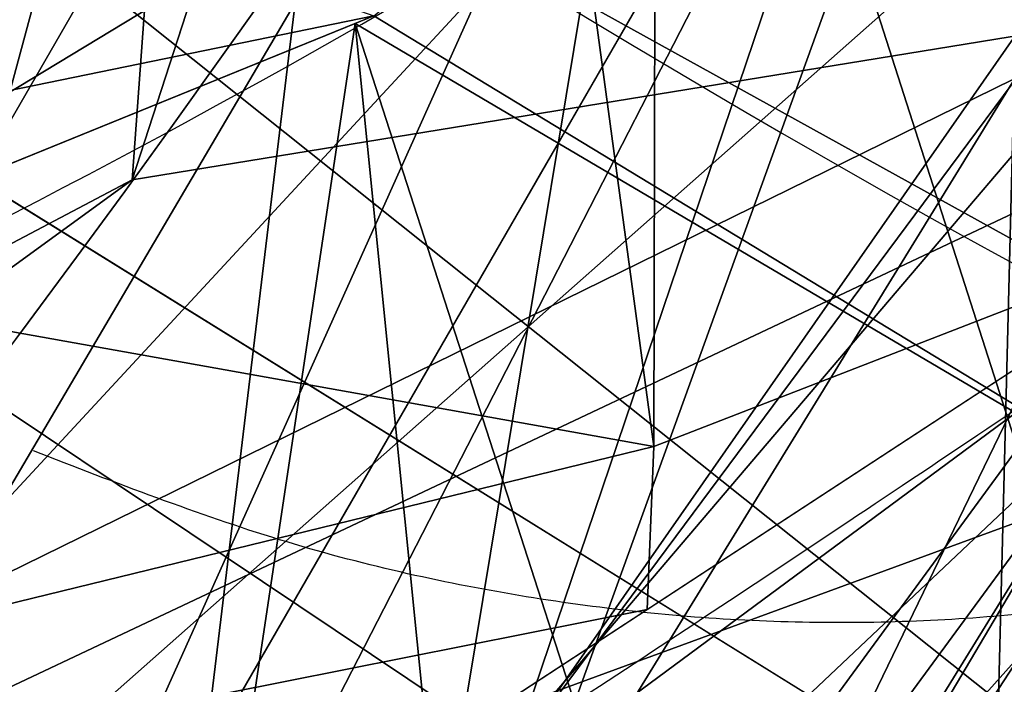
# Model space of a CAD drawing. Header units: millimetres. Extents: x -72 to 72, y -168 to 68.
# Tile 192 of 256: x 19.62 to 21.4, y -15.31 to -14.11. Entities that reach past the tile are written whole.
import ezdxf

# ---------------------------------------------------------------- set-up
doc = ezdxf.new("R2010")
doc.units = ezdxf.units.MM
doc.layers.add('100', color=7, linetype='Continuous', true_color=0xffffff)

msp = doc.modelspace()

# ---------------------------------------------------------------- linework, layer by layer
at = {"layer": '100', "color": 163, "linetype": 'Continuous'}
msp.add_line((15.29978213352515, -23.49999999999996, 56.99999999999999), (28.00148805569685, -1.499999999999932, 56.99999999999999), dxfattribs=at)
at = {"layer": '100', "color": 163, "linetype": 'Continuous', "extrusion": (0, 0, -1)}
for centre, radius in [((-1.171784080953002e-15, 3.155443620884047e-30, -240), 27.5), ((-1.171784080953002e-15, 3.155443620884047e-30, -242), 27.5), ((6.358218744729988e-15, 0, 32), 24.5), ((4.42887066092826e-15, 0, -29), 21.5), ((7.105427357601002e-15, 0, 64), 21.5), ((-1.171784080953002e-15, 3.155443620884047e-30, -236), 20), ((-1.171784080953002e-15, 3.155443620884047e-30, -240), 20)]:
    msp.add_circle(centre, radius, dxfattribs=at)
at = {"layer": '100', "color": 163, "linetype": 'Continuous'}
for centre, radius in [((1.171784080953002e-15, 3.155443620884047e-30, 243), 26.5), ((5.758845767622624e-16, 0, 32), 24.5), ((-1.353463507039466e-15, 0, -29), 21.5), ((-7.105427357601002e-15, 0, -63), 20.5), ((1.171784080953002e-15, 4.143383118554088e-17, 100.5), 20), ((1.171784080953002e-15, 4.143383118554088e-17, 102.8123554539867), 20)]:
    msp.add_circle(centre, radius, dxfattribs=at)
at = {"layer": '100', "color": 163, "linetype": 'Continuous', "extrusion": (-0.5476924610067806, -0.8287047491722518, -0.1152449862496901)}
msp.add_circle((23.79553139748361, 206.6498759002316, -23.97274372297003), 3.55, dxfattribs=at)
at = {"layer": '100', "color": 163, "linetype": 'Continuous', "extrusion": (-0.6256073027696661, -0.7700600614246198, -0.1249920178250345)}
msp.add_circle((23.79842641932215, 224.8043021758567, -28.32116831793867), 3.55, dxfattribs=at)
at = {"layer": '100', "color": 163, "linetype": 'Continuous', "extrusion": (0, 0, -1)}
for centre, radius, start, end in [((-1.171784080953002e-15, 4.143383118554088e-17, -94.00000000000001), 68, 283.0679673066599, 256.9320326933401), ((-1.206143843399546e-15, 3.435976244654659e-17, -80.99999999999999), 65, 283.0679673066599, 256.9320326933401), ((-1.171784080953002e-15, 4.143383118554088e-17, -97.00000000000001), 51.02441921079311, 286.7387892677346, 253.2612107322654), ((-1.206143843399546e-15, 3.435976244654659e-17, -80.21468795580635), 50.45028773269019, 286.0923326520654, 253.9076673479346), ((-1.171784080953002e-15, 4.143383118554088e-17, -100), 32.94127789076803, 283.1965942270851, 256.8034057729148), ((7.105427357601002e-15, 0, 71.466307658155), 22.5, 92.54731818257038, 352.90034476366), ((-1.171784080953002e-15, 4.143383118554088e-17, -100), 20.5, 117.8401466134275, 92.82191669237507), ((7.549516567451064e-15, 0, 48.00000000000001), 27.5, 210.0000000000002, 270), ((7.549516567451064e-15, 0, 32.00000000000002), 27.5, 210.0000000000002, 270)]:
    msp.add_arc(centre, radius, start, end, dxfattribs=at)
at = {"layer": '100', "color": 163, "linetype": 'Continuous'}
for centre, radius, start, end in [((1.206143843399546e-15, 3.435976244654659e-17, 83.99999999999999), 68, 283.0679673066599, 256.9320326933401), ((1.206143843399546e-15, 3.435976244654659e-17, 80.99999999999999), 53.41795171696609, 285.9698255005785, 254.0301744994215), ((1.171784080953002e-15, 4.143383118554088e-17, 97.32142857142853), 49.08693978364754, 286.8231174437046, 253.1768825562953), ((1.659338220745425e-15, 0, 32.00000000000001), 27.5, 270.0000000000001, 330.0000000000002), ((1.659338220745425e-15, 0, 47.99999999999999), 27.5, 270.0000000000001, 330.0000000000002)]:
    msp.add_arc(centre, radius, start, end, dxfattribs=at)
at = {"layer": '100', "color": 163, "linetype": 'Continuous', "extrusion": (-0.8660254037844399, 0.4999999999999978, 0)}
msp.add_arc((0, 168.8643832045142, -25), 101.1978260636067, 262.7895821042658, 277.2104178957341, dxfattribs=at)
at = {"layer": '100', "color": 163, "linetype": 'Continuous', "extrusion": (0.86602540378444, -0.4999999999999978, 0)}
msp.add_arc((-1.77635683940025e-15, 168.8643832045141, 27.20000000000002), 98.30645960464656, 262.7895821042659, 277.2104178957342, dxfattribs=at)
at = {"layer": '100', "color": 163, "linetype": 'Continuous'}
for points, knots in [([(21.64290867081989, -0.7536417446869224, -15.46621457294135), (21.64290629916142, 1.507304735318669, -15.46626928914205), (21.46085926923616, 2.991702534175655, -15.200877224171), (20.83617339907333, 5.920522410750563, -14.89410450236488), (20.37631597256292, 7.363420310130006, -14.84863778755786), (18.57366289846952, 11.4654239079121, -14.85642557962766), (16.79093826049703, 13.94709154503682, -14.9937693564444), (12.41777827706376, 17.96415637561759, -15.06812187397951), (9.793666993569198, 19.52849150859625, -15.04626056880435), (4.156557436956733, 21.452725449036, -15.23261267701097), (1.154058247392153, 21.82502125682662, -15.37742321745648), (-3.335466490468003, 21.43822935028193, -15.63982561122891), (-4.791837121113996, 21.15622540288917, -15.73739467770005), (-6.918032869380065, 20.51307996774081, -15.90672861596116), (-7.617140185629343, 20.26203987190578, -15.96575652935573), (-8.996205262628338, 19.6888184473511, -16.09508180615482), (-9.677006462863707, 19.37644653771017, -16.17077942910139), (-11.59059647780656, 18.44743185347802, -16.71838642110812), (-12.75579136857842, 17.78615313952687, -17.31164871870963), (-15.01364019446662, 16.29924452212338, -18.44530592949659), (-16.0939681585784, 15.46669796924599, -19.0126133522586), (-18.08039122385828, 13.56523579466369, -19.9524192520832), (-19.00192087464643, 12.47567848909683, -20.31831285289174), (-20.76936970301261, 10.15485453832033, -20.6937132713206), (-21.58119880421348, 8.942018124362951, -20.74940139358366), (-22.89636396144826, 6.302227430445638, -20.52921043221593), (-23.2621098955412, 4.883590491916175, -20.43077119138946), (-23.76802524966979, 2.002548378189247, -20.39726648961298), (-23.86698216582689, 0.5189533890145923, -20.39981745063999), (-23.724861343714, -2.413401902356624, -20.40370364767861), (-23.48842713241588, -3.854017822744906, -20.39724644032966), (-22.73790798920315, -6.689945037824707, -20.52407059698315), (-22.09416638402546, -7.996812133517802, -20.72425540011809), (-20.56332635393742, -10.47040999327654, -20.66469791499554), (-19.67015131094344, -11.64232584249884, -20.50808552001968), (-17.83503771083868, -13.80929195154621, -19.87525418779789), (-16.84652997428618, -14.80132491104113, -19.38128831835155), (-14.74535758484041, -16.50373565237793, -18.31645971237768), (-13.63781382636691, -17.23727394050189, -17.73067733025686), (-11.3009821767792, -18.59779293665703, -16.65856074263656), (-10.04313915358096, -19.22388774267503, -16.2022263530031), (-6.118104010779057, -20.93095890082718, -15.80494959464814), (-3.263187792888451, -21.58731383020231, -15.63636187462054), (2.452875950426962, -21.69758494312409, -15.31303996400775), (5.322549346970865, -21.1787321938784, -15.18275358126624), (10.6622152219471, -19.05029054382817, -15.03392339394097), (13.09503270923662, -17.46035763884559, -15.0668741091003), (17.20546536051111, -13.4124787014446, -14.97341474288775), (18.83289868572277, -10.99959305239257, -14.84074775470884), (20.48574616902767, -7.038568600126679, -14.85830280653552), (20.89856837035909, -5.676815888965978, -14.91487295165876), (21.32876579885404, -3.581267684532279, -15.14237644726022), (21.44141343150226, -2.872315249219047, -15.24122538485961), (21.60008357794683, -1.443425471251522, -15.38877764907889), (21.64290867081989, -0.7536417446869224, -15.46621457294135), (21.64290629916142, 1.507304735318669, -15.46626928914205)], [-0.015625, -0.015625, 0, 0, 0.03125000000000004, 0.03125000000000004, 0.06250000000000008, 0.06250000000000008, 0.1250000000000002, 0.1250000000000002, 0.1875000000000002, 0.1875000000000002, 0.2500000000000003, 0.2500000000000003, 0.2812500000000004, 0.2812500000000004, 0.2968750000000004, 0.2968750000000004, 0.3125000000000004, 0.3125000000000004, 0.3437500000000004, 0.3437500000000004, 0.3750000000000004, 0.3750000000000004, 0.4062500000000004, 0.4062500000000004, 0.4375000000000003, 0.4375000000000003, 0.4687500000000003, 0.4687500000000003, 0.5000000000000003, 0.5000000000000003, 0.5312500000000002, 0.5312500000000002, 0.5625000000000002, 0.5625000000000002, 0.5937500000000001, 0.5937500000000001, 0.625, 0.625, 0.65625, 0.65625, 0.6874999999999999, 0.6874999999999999, 0.7499999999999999, 0.7499999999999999, 0.8124999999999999, 0.8124999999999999, 0.8749999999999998, 0.8749999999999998, 0.9374999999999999, 0.9374999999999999, 0.96875, 0.96875, 0.984375, 0.984375, 1, 1, 1.03125, 1.03125]), ([(-21.64290867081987, -0.7536417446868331, 15.4662145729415), (-21.64290629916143, 1.507304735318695, 15.46626928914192), (-21.46085926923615, 2.991702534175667, 15.20087722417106), (-20.83617339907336, 5.920522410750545, 14.89410450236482), (-20.37631597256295, 7.363420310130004, 14.8486377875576), (-18.5736628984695, 11.46542390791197, 14.85642557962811), (-16.79093826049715, 13.9470915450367, 14.99376935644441), (-12.41777827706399, 17.96415637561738, 15.06812187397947), (-9.793666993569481, 19.52849150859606, 15.04626056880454), (-4.15655743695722, 21.45272544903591, 15.23261267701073), (-1.15405824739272, 21.8250212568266, 15.37742321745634), (3.335466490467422, 21.43822935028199, 15.63982561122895), (4.791837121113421, 21.15622540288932, 15.73739467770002), (6.918032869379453, 20.51307996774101, 15.9067286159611), (7.617140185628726, 20.262039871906, 15.96575652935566), (8.996205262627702, 19.68881844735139, 16.09508180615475), (9.677006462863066, 19.37644653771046, 16.17077942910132), (11.59059647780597, 18.44743185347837, 16.71838642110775), (12.75579136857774, 17.78615313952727, 17.31164871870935), (15.01364019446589, 16.29924452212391, 18.44530592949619), (16.09396815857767, 15.46669796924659, 19.01261335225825), (18.08039122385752, 13.56523579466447, 19.95241925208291), (19.00192087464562, 12.47567848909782, 20.31831285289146), (20.76936970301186, 10.15485453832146, 20.69371327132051), (21.58119880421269, 8.942018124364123, 20.74940139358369), (22.89636396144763, 6.302227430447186, 20.52921043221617), (23.26210989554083, 4.883590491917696, 20.4307711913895), (23.76802524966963, 2.002548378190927, 20.39726648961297), (23.86698216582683, 0.5189533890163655, 20.39981745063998), (23.72486134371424, -2.413401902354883, 20.40370364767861), (23.48842713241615, -3.854017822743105, 20.39724644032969), (22.73790798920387, -6.68994503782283, 20.52407059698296), (22.09416638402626, -7.9968121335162, 20.72425540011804), (20.56332635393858, -10.47040999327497, 20.66469791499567), (19.67015131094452, -11.64232584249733, 20.50808552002), (17.8350377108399, -13.80929195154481, 19.87525418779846), (16.84652997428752, -14.80132491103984, 19.38128831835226), (14.74535758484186, -16.50373565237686, 18.31645971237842), (13.63781382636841, -17.23727394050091, 17.7306773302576), (11.30098217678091, -18.59779293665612, 16.65856074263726), (10.04313915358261, -19.22388774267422, 16.20222635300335), (6.118104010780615, -20.93095890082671, 15.80494959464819), (3.263187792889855, -21.58731383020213, 15.63636187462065), (-2.452875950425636, -21.69758494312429, 15.31303996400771), (-5.322549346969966, -21.17873219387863, 15.18275358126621), (-10.6622152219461, -19.05029054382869, 15.03392339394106), (-13.09503270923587, -17.46035763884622, 15.06687410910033), (-17.20546536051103, -13.41247870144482, 14.97341474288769), (-18.83289868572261, -10.99959305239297, 14.84074775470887), (-20.48574616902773, -7.038568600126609, 14.8583028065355), (-20.89856837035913, -5.676815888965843, 14.91487295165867), (-21.32876579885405, -3.581267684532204, 15.14237644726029), (-21.44141343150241, -2.872315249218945, 15.24122538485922), (-21.60008357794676, -1.443425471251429, 15.38877764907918), (-21.64290867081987, -0.7536417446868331, 15.4662145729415), (-21.64290629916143, 1.507304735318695, 15.46626928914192)], [-0.01562500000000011, -0.01562500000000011, 0, 0, 0.03124999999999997, 0.03124999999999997, 0.06249999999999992, 0.06249999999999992, 0.1249999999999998, 0.1249999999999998, 0.1874999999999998, 0.1874999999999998, 0.2499999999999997, 0.2499999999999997, 0.2812499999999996, 0.2812499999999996, 0.2968749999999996, 0.2968749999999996, 0.3124999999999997, 0.3124999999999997, 0.3437499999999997, 0.3437499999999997, 0.3749999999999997, 0.3749999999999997, 0.4062499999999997, 0.4062499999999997, 0.4374999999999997, 0.4374999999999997, 0.4687499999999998, 0.4687499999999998, 0.4999999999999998, 0.4999999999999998, 0.5312499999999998, 0.5312499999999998, 0.5624999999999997, 0.5624999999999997, 0.5937499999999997, 0.5937499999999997, 0.6249999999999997, 0.6249999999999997, 0.6562499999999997, 0.6562499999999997, 0.6874999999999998, 0.6874999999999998, 0.7499999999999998, 0.7499999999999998, 0.8124999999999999, 0.8124999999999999, 0.8749999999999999, 0.8749999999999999, 0.9375, 0.9375, 0.9687499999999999, 0.9687499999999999, 0.9843749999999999, 0.9843749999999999, 1, 1, 1.03125, 1.03125]), ([(21.50000090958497, 1.456782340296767, -16.65313217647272), (21.49999909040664, -1.456809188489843, -16.65306986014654), (21.35722341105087, -2.854703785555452, -16.31210499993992), (20.79369897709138, -5.648221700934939, -15.95262143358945), (20.36353842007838, -7.044837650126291, -15.9185034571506), (18.6909668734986, -11.0050668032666, -15.93845244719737), (17.03486546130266, -13.42670394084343, -16.08549073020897), (12.92316877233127, -17.41995203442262, -16.21730988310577), (10.47196774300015, -18.99756824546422, -16.21553573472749), (5.094458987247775, -21.08592410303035, -16.39679730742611), (2.229992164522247, -21.57636955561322, -16.53202675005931), (-2.079785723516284, -21.44738068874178, -16.76862766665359), (-3.493723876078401, -21.26227345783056, -16.84904346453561), (-5.58031804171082, -20.77546979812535, -16.98772459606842), (-6.270445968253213, -20.57798560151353, -17.03981193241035), (-7.63774315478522, -20.11061569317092, -17.13119804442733), (-8.311121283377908, -19.84136438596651, -17.14515082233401), (-9.602514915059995, -19.24957622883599, -17.40771074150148), (-10.19965139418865, -18.93711519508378, -17.74741189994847), (-11.29143467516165, -18.30712220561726, -18.47155215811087), (-11.80229322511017, -17.98109120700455, -18.8757421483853), (-13.28650988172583, -16.94620077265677, -20.10972560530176), (-14.20677568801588, -16.18629438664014, -20.94168654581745), (-16.88976309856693, -13.53884441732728, -23.09666502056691), (-18.56804916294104, -11.21907548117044, -24.12632633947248), (-20.2983317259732, -7.233619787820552, -24.70795236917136), (-20.74063675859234, -5.848890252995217, -24.62128534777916), (-21.34112747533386, -2.989951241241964, -24.58193633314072), (-21.49456750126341, -1.526308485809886, -24.62096634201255), (-21.50514555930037, 1.369220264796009, -24.62202275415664), (-21.36561144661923, 2.803246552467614, -24.58656712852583), (-20.79662620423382, 5.643392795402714, -24.61122174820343), (-20.36125450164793, 7.050993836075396, -24.71309823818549), (-18.69041843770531, 11.00486503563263, -24.19533902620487), (-17.03690961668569, 13.35634926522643, -23.19595779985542), (-14.36310624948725, 16.04838831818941, -21.07255561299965), (-13.4504239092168, 16.81554622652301, -20.25730882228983), (-11.99146681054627, 17.8552890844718, -19.0308162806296), (-11.48737697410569, 18.18456741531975, -18.6225730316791), (-10.4148567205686, 18.81938047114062, -17.87591557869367), (-9.860510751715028, 19.11891666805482, -17.51821591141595), (-8.56667713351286, 19.7325793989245, -17.15895642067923), (-7.894498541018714, 20.01123042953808, -17.14582195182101), (-6.53267941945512, 20.49625697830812, -17.03978830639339), (-5.839318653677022, 20.70459083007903, -16.9938150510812), (-3.72302379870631, 21.22498501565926, -16.85703818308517), (-2.289396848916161, 21.4259334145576, -16.77519059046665), (2.015057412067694, 21.59716152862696, -16.54342568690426), (4.934431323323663, 21.12374346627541, -16.40401861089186), (10.32498028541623, 19.07762911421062, -16.21876404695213), (12.81152457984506, 17.50875140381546, -16.21919557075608), (16.99926362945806, 13.48022899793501, -16.08822238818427), (18.6607494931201, 11.06431172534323, -15.94017220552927), (20.35800197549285, 7.06398591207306, -15.91608835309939), (20.78156435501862, 5.693447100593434, -15.94898221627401), (21.35195658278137, 2.895290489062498, -16.30486587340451), (21.50000090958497, 1.456782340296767, -16.65313217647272), (21.49999909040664, -1.456809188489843, -16.65306986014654)], [-0.03125, -0.03125, 0, 0, 0.03124999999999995, 0.03124999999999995, 0.0624999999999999, 0.0624999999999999, 0.1249999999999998, 0.1249999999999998, 0.1874999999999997, 0.1874999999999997, 0.2499999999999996, 0.2499999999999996, 0.2812499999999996, 0.2812499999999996, 0.2968749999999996, 0.2968749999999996, 0.3124999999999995, 0.3124999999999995, 0.3281249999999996, 0.3281249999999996, 0.3437499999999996, 0.3437499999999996, 0.3749999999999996, 0.3749999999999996, 0.4374999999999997, 0.4374999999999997, 0.4687499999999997, 0.4687499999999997, 0.4999999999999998, 0.4999999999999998, 0.5312499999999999, 0.5312499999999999, 0.5624999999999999, 0.5624999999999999, 0.625, 0.625, 0.6562500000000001, 0.6562500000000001, 0.6718750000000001, 0.6718750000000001, 0.6875, 0.6875, 0.703125, 0.703125, 0.71875, 0.71875, 0.75, 0.75, 0.8125000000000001, 0.8125000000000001, 0.8750000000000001, 0.8750000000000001, 0.9375000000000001, 0.9375000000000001, 0.96875, 0.96875, 1, 1, 1.03125, 1.03125]), ([(-21.50000091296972, 1.46220334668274, 16.65313229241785), (-21.49999908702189, -1.462230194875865, 16.65306974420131), (-21.35619080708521, -2.8651449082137, 16.30985927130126), (-20.78842874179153, -5.668965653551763, 15.9508641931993), (-20.35509559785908, -7.070267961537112, 15.91799829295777), (-18.67044369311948, -11.04259732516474, 15.93992944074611), (-17.00298258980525, -13.46947331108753, 16.08754525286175), (-12.86310611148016, -17.466213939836, 16.2181798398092), (-10.39828687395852, -19.03991736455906, 16.21697374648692), (-4.987827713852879, -21.11313330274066, 16.40147269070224), (-2.109709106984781, -21.58959940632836, 16.53822421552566), (2.212002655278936, -21.4344340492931, 16.77610279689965), (3.6297895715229, -21.2398713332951, 16.85716044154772), (5.721812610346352, -20.73704986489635, 16.9976647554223), (6.414620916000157, -20.53358640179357, 17.04984459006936), (7.783180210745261, -20.05486568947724, 17.1404078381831), (8.457381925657, -19.77944533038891, 17.15114310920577), (9.743477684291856, -19.17859247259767, 17.46589113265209), (10.3305343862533, -18.86598103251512, 17.8249950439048), (11.41518119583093, -18.23016234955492, 18.56533534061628), (11.92447867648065, -17.90035165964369, 18.974093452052), (13.40561836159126, -16.8523743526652, 20.21661328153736), (14.32612075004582, -16.08156131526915, 21.04361061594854), (17.0098782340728, -13.3914690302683, 23.17971607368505), (18.68128457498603, -11.03208420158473, 24.19486449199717), (20.37526243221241, -7.015019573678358, 24.71673366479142), (20.80477250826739, -5.61793654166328, 24.61015855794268), (21.37484841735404, -2.741464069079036, 24.58795373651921), (21.5115930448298, -1.274802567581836, 24.6229932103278), (21.48685853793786, 1.639715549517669, 24.61980541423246), (21.32796592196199, 3.077652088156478, 24.57970686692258), (20.72128544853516, 5.914592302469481, 24.6247177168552), (20.26409287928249, 7.324967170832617, 24.701040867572), (18.54423822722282, 11.24791739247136, 24.1078405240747), (16.87529639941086, 13.55807459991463, 23.08558585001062), (14.18165418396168, 16.20856065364, 20.91807310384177), (13.26531781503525, 16.96199527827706, 20.09191040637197), (11.79427976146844, 17.98615995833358, 18.87148114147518), (11.28685310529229, 18.30993513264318, 18.46911440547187), (10.19553158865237, 18.93932187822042, 17.74355489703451), (9.607326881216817, 19.24696590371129, 17.40892053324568), (8.326584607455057, 19.83467708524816, 17.15111512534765), (7.646250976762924, 20.1072090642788, 17.12490636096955), (6.288420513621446, 20.57233039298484, 17.02308751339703), (5.601540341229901, 20.7697236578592, 16.97803630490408), (3.518372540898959, 21.25807504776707, 16.84487373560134), (2.093123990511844, 21.44652870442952, 16.76436045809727), (-2.236507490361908, 21.57746695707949, 16.53208886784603), (-5.10501421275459, 21.0811033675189, 16.39648667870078), (-10.45201828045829, 19.00603596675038, 16.2161628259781), (-12.92468836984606, 17.41750519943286, 16.21719013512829), (-17.02583319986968, 13.4364452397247, 16.08580467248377), (-18.68841146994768, 11.00736144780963, 15.93884879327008), (-20.35840929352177, 7.058849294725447, 15.916553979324), (-20.79001687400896, 5.662874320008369, 15.95100997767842), (-21.3566807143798, 2.860967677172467, 16.31113555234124), (-21.50000091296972, 1.46220334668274, 16.65313229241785), (-21.49999908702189, -1.462230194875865, 16.65306974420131)], [-0.03125000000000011, -0.03125000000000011, 0, 0, 0.03124999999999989, 0.03124999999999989, 0.06249999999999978, 0.06249999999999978, 0.1249999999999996, 0.1249999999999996, 0.1874999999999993, 0.1874999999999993, 0.2499999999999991, 0.2499999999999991, 0.281249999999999, 0.281249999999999, 0.2968749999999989, 0.2968749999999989, 0.3124999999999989, 0.3124999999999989, 0.3281249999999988, 0.3281249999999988, 0.3437499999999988, 0.3437499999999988, 0.3749999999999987, 0.3749999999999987, 0.4374999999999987, 0.4374999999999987, 0.4687499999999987, 0.4687499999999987, 0.4999999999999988, 0.4999999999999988, 0.5312499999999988, 0.5312499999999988, 0.5624999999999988, 0.5624999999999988, 0.6249999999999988, 0.6249999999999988, 0.6562499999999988, 0.6562499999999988, 0.6718749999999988, 0.6718749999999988, 0.6874999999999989, 0.6874999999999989, 0.7031249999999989, 0.7031249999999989, 0.718749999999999, 0.718749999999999, 0.7499999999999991, 0.7499999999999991, 0.8124999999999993, 0.8124999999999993, 0.8749999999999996, 0.8749999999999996, 0.9374999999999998, 0.9374999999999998, 0.9687499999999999, 0.9687499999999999, 1, 1, 1.03125, 1.03125]), ([(1.025841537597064, -20.19995809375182, 2.82471948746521), (2.409994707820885, -20.14300073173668, 2.645158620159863), (3.770253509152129, -19.95107622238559, 2.462109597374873), (6.444780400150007, -19.29596791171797, 2.104477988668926), (7.758769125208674, -18.79096047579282, 1.961509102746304), (10.36291817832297, -17.84605445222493, 1.541933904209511), (11.64021863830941, -17.41573308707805, 1.198193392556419), (14.11792266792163, -16.57476242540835, 0.2266321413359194), (15.3020939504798, -16.15175493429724, -0.4477974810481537), (17.57542987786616, -15.31189185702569, -1.880481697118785), (18.67865390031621, -14.94290368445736, -2.672277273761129), (20.62302122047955, -13.93404367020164, -4.467624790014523), (21.54070852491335, -13.33500132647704, -5.375963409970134), (23.29263110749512, -11.90779226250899, -7.060720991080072), (24.13893084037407, -11.06344903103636, -7.852919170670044), (25.37000469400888, -9.612870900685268, -8.799934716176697), (25.80113652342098, -9.111566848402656, -9.07035548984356), (26.45263532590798, -7.918982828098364, -9.528433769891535), (26.66655204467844, -7.274559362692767, -9.725494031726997), (27.3385304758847, -5.349304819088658, -10.30817850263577), (27.70533503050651, -4.007918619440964, -10.63831976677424), (28.16202127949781, -1.228680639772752, -11.02474756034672), (28.22149797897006, 0.2201427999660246, -11.06958879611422), (27.9187233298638, 3.019834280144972, -10.82151377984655), (27.60924026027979, 4.363069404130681, -10.55188247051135), (27.00372059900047, 6.32753063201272, -10.01849343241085), (26.77881229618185, 6.96824376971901, -9.821296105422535), (26.28847234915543, 8.22289701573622, -9.412497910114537), (25.98652188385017, 8.822306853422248, -9.202814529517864), (23.91861182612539, 11.44624810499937, -7.823074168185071), (22.20786883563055, 12.97651602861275, -5.990255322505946), (19.34128742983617, 14.63479890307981, -3.272291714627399), (18.29928473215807, 15.04898262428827, -2.383742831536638), (16.00255250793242, 15.89089686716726, -0.8651872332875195), (14.83183533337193, 16.33044928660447, -0.1468978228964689), (13.59654943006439, 16.75339918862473, 0.4090988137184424)], [0, 0, 0, 0, 0.06249999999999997, 0.06249999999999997, 0.1249999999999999, 0.1249999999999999, 0.1875, 0.1875, 0.25, 0.25, 0.3125000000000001, 0.3125000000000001, 0.3750000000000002, 0.3750000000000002, 0.4375000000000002, 0.4375000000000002, 0.4687500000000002, 0.4687500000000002, 0.5000000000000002, 0.5000000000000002, 0.5625000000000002, 0.5625000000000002, 0.6250000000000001, 0.6250000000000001, 0.6875000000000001, 0.6875000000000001, 0.7187500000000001, 0.7187500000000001, 0.7500000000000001, 0.7500000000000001, 0.875, 0.875, 0.9375, 0.9375, 1, 1, 1, 1]), ([(17.66302322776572, 13.07674793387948, -9.967604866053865), (18.17375757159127, 12.44930202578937, -10.64378567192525), (18.62294254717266, 11.78229703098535, -11.32754612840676), (19.49176224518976, 10.19849605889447, -12.46525488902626), (19.89003362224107, 9.303143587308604, -12.89708670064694), (20.91695477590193, 6.489027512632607, -13.88041238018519), (21.36227441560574, 4.461649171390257, -14.43689102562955), (21.74216149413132, 1.351265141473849, -14.83210820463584), (21.81023259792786, 0.2825574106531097, -14.87854781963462), (21.70385565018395, -1.845333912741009, -14.79019708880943), (21.56699092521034, -2.886150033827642, -14.65395065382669), (21.2145536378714, -4.922241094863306, -14.2405979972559), (20.99334336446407, -5.926477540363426, -13.97060832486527), (20.42727002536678, -7.882944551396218, -13.39294092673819), (20.08010989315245, -8.83456253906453, -13.10033265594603), (18.91096476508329, -11.45983763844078, -11.79700879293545), (18.00807221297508, -12.83532376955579, -10.31961598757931), (15.66418387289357, -15.1419364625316, -7.570527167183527), (14.25618125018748, -15.93222004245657, -6.150683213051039), (11.57883959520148, -17.14860542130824, -4.810098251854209), (10.6429601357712, -17.53203228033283, -4.469536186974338), (8.710456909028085, -18.30493439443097, -3.984363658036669), (7.710984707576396, -18.70756267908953, -3.853646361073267), (4.682297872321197, -19.75024734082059, -3.532258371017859), (2.602114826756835, -20.14244996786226, -3.287357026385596), (0.4554175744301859, -20.20786983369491, -3.014860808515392)], [0, 0, 0, 0, 0.0624999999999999, 0.0624999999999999, 0.1249999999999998, 0.1249999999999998, 0.2499999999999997, 0.2499999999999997, 0.3124999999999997, 0.3124999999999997, 0.3749999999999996, 0.3749999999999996, 0.4374999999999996, 0.4374999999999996, 0.4999999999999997, 0.4999999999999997, 0.6249999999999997, 0.6249999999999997, 0.7499999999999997, 0.7499999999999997, 0.8124999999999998, 0.8124999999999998, 0.8749999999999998, 0.8749999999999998, 1, 1, 1, 1]), ([(23.83530001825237, -13.16369227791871, 14.65319998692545), (25.85972585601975, -11.81670097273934, 14.59519099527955), (26.88165304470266, -11.15029730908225, 14.39793163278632), (28.99458808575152, -10.3197124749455, 13.57782298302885), (30.08154484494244, -10.2305757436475, 12.91894107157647), (31.83556616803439, -10.67469726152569, 11.31293563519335), (32.52016131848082, -11.12845085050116, 10.38479011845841), (33.49219302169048, -12.03381518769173, 8.385256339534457), (33.79104273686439, -12.50514969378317, 7.281290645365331), (33.90847398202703, -13.25005609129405, 5.011002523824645), (33.72047733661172, -13.5388911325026, 3.815307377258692), (32.82567618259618, -13.84859798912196, 1.599679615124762), (32.12905546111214, -13.88199077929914, 0.5611675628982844), (29.53678721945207, -14.18969009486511, -1.962009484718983), (27.05848062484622, -14.3708051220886, -2.793404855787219), (22.31456739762, -15.07537779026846, -2.52850017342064), (20.0664982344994, -15.62574142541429, -1.402148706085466), (17.64176543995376, -16.669872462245, 1.09848149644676), (16.9944454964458, -17.05376478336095, 2.038711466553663), (16.09992960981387, -17.62668901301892, 4.224400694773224), (15.87586684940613, -17.77351116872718, 5.453213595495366), (16.04225880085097, -17.59958602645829, 7.848773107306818), (16.3957802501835, -17.445726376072, 9.020696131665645), (17.5009667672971, -17.11314741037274, 11.14529336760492), (18.27798978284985, -16.77666772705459, 12.05937067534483), (19.98515708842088, -15.77578463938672, 13.43493651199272), (20.92938510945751, -15.14911033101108, 13.91115582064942), (22.85013126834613, -13.84733048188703, 14.51596806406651), (23.83530001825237, -13.16369227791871, 14.65319998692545), (25.85972585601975, -11.81670097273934, 14.59519099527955)], [-0.0625, -0.0625, 0, 0, 0.06250000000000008, 0.06250000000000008, 0.1250000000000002, 0.1250000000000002, 0.1875000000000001, 0.1875000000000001, 0.2500000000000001, 0.2500000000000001, 0.3125, 0.3125, 0.375, 0.375, 0.5000000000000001, 0.5000000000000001, 0.6250000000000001, 0.6250000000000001, 0.6875000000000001, 0.6875000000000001, 0.7500000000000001, 0.7500000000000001, 0.8125000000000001, 0.8125000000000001, 0.875, 0.875, 0.9375, 0.9375, 1, 1, 1.0625, 1.0625]), ([(26.1852917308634, -12.45645563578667, 14.12869219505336), (23.5408221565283, -14.5111572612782, 14.08392898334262), (21.84099581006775, -15.93949279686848, 13.52767033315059), (19.54415573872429, -17.51812844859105, 11.67870513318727), (18.83220790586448, -17.91258570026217, 10.87583643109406), (17.75099190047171, -18.30217765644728, 8.97386061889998), (17.40551259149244, -18.43533859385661, 7.895328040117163), (17.19330001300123, -18.65074005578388, 5.698793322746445), (17.31845103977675, -18.55332129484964, 4.555343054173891), (17.97320436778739, -18.01876403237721, 2.493222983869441), (18.49063423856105, -17.62099527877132, 1.566222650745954), (20.52837570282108, -16.53146248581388, -0.8198250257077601), (22.61660487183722, -15.95827092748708, -1.866711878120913), (26.99591747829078, -15.25934068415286, -2.022395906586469), (29.23861644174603, -15.09541592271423, -1.115757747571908), (31.54440057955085, -14.79281590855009, 1.261532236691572), (32.14709280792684, -14.75941643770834, 2.230483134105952), (32.91684288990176, -14.42520009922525, 4.271253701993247), (33.09208376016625, -14.12622976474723, 5.357986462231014), (33.04387610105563, -13.34779656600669, 7.438562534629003), (32.83148043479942, -12.86485840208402, 8.432552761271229), (32.06723744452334, -11.88502953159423, 10.29226373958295), (31.52435199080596, -11.38006182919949, 11.15081157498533), (30.01190971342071, -10.80496208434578, 12.68156860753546), (29.00232485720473, -10.85957528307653, 13.31919391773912), (27.07671288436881, -11.75502816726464, 14.01520979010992), (26.1852917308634, -12.45645563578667, 14.12869219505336), (23.5408221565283, -14.5111572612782, 14.08392898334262)], [-0.0625, -0.0625, 0, 0, 0.1250000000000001, 0.1250000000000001, 0.1875000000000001, 0.1875000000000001, 0.2500000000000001, 0.2500000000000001, 0.3125000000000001, 0.3125000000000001, 0.375, 0.375, 0.4999999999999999, 0.4999999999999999, 0.6249999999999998, 0.6249999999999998, 0.6874999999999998, 0.6874999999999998, 0.7499999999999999, 0.7499999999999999, 0.8124999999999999, 0.8124999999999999, 0.875, 0.875, 0.9375, 0.9375, 1, 1, 1.125, 1.125])]:
    msp.add_open_spline(points, degree=3, knots=knots, dxfattribs=at)
for points in [[(16.66115459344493, -26.14203373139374, -47.06217782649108), (19.0460025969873, -22.01135582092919, -47.65209822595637), (21.43085060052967, -17.88067791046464, -48), (23.81569860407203, -13.7500000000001, -48)], [(16.66115459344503, -26.14203373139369, 32.93782217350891), (19.04600259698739, -22.01135582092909, 32.34790177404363), (21.43085060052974, -17.8806779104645, 32), (23.8156986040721, -13.7499999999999, 32)], [(23.8156986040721, -13.7499999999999, 48), (21.43085060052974, -17.88067791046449, 48), (19.04600259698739, -22.01135582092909, 47.65209822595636), (16.66115459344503, -26.14203373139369, 47.06217782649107)], [(23.81569860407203, -13.75000000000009, -32.00000000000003), (21.43085060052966, -17.88067791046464, -32.00000000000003), (19.04600259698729, -22.0113558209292, -32.34790177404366), (16.66115459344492, -26.14203373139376, -32.93782217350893)]]:
    msp.add_open_spline(points, degree=3, dxfattribs=at)
for points in [[(12.70170602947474, 21.99999988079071, 54.00000140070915), (25.40341205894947, 6.245004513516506e-14, 54.00000140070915), (12.70170602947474, -21.99999988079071, 54.00000140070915), (-12.70170602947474, -21.99999988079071, 54.00000140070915)], [(21.4389506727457, -15.57630952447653, 243.0000007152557), (26.49999968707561, 3.155443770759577e-30, 243.0000007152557), (8.500000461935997, -1.735880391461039e-16, 243.0000007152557), (6.010407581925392, -6.010407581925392, 243.0000007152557)], [(12.70170602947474, -21.99999988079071, 54.00000140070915), (25.40341205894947, 6.885956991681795e-14, 54.00000140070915), (27.24052965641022, -1.060660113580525, 54.87867817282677), (14.53882362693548, -23.06066080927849, 54.87867817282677)], [(27.49999985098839, 3.155443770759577e-30, 239.999994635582), (22.24796824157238, -16.16409420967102, 239.999994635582), (18.7938529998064, -6.840402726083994, 239.999994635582)], [(23.81569892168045, -13.74999992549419, -32.00000151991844), (27.49999985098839, -1.022792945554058e-13, -32.00000151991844), (24.49999935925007, 0, -32.00000151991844), (19.82091553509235, -14.40073829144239, -32.00000151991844)], [(19.82091553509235, -14.40073829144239, 32.00000151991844), (24.49999935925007, 0, 32.00000151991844), (27.49999985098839, 1.022792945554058e-13, 32.00000151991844), (23.81569892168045, -13.74999992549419, 32.00000151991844)], [(14.53882362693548, -23.06066080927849, 54.87867817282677), (27.24052965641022, -1.060660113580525, 54.87867817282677), (28.00148725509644, -1.500000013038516, 57.00000002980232), (15.29978215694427, -23.4999991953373, 57.00000002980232)], [(15.29978215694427, -23.4999991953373, 68.46684217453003), (15.29978215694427, -23.4999991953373, 57.00000002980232), (28.00148725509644, -1.500000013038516, 57.00000002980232), (28.00148725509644, -1.500000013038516, 68.46684217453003)], [(23.91741424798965, -22.65138179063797, 100.0000014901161), (32.43260085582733, -5.766639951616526, 100.0000014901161), (19.06231604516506, -7.541758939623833, 100.0000014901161)], [(8.188949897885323, -25.20299702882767, 243.0000007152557), (21.4389506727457, -15.57630952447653, 243.0000007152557), (6.010407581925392, -6.010407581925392, 243.0000007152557), (3.531008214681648e-15, -8.500000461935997, 243.0000007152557)], [(21.63675613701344, -15.54161589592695, 149.2369621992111), (18.51545460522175, -13.05514201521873, 148.0158418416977), (22.34898880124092, -6.20223255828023, 148.9287912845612)], [(9.25000011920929, -16.02146960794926, -48.00000041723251), (17.38431304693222, -6.327372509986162, -48.00000041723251), (23.81569892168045, -13.74999992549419, -48.00000041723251), (13.74999992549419, -23.81569892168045, -48.00000041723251)], [(25.86992830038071, -6.609698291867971, 211.073249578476), (20.24409733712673, -13.86190392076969, 211.4853709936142), (22.21053093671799, -14.94908519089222, 209.9577784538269)], [(22.24796824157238, -16.16409420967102, 239.999994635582), (8.497967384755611, -26.15405432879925, 239.999994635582), (9.999999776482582, -17.32050813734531, 239.999994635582), (18.7938529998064, -6.840402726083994, 239.999994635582)], [(21.60275354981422, -6.841050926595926, 155.4797291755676), (18.08609254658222, -13.80752213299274, 154.7125428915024), (21.3713962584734, -16.00661315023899, 153.3757597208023)], [(21.3713962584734, -16.00661315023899, 153.3757597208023), (23.26647564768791, -7.387827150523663, 155.8687090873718), (21.60275354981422, -6.841050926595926, 155.4797291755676)], [(21.3713962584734, -16.00661315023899, 153.3757597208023), (25.51756799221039, -7.86870252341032, 154.4252038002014), (23.26647564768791, -7.387827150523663, 155.8687090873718)], [(19.06231604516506, -7.541758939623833, 100.0000014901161), (5.168724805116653, -27.30804309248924, 100.0000014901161), (7.520263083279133, -32.07138180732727, 100.0000014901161), (23.91741424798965, -22.65138179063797, 100.0000014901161)], [(19.40601132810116, -7.674786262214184, 168.9507812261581), (21.57831750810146, -8.377553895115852, 167.4778312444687), (17.2192919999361, -14.87428974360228, 166.5699481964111)], [(21.3713962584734, -16.00661315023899, 153.3757597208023), (21.63675613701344, -15.54161589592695, 149.2369621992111), (26.18127502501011, -7.720634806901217, 151.7946273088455)], [(26.18127502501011, -7.720634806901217, 151.7946273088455), (25.51756799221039, -7.86870252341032, 154.4252038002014), (21.3713962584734, -16.00661315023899, 153.3757597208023)], [(16.5708139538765, -15.44865313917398, 173.266664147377), (20.04395052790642, -8.549753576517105, 173.8530695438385), (18.77045445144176, -7.746113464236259, 171.5914905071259)], [(16.76137186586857, -14.09983076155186, 229.5574545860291), (17.48001016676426, -14.70995787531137, 229.7194600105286), (21.22149989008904, -7.93137401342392, 230.9641689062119)], [(25.03491193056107, -9.107372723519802, 229.7430336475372), (21.22149989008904, -7.93137401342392, 230.9641689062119), (17.48001016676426, -14.70995787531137, 229.7194600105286)], [(20.04470676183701, -17.63947308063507, 167.9067462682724), (17.2192919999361, -14.87428974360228, 166.5699481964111), (21.57831750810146, -8.377553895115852, 167.4778312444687)], [(21.57831750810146, -8.377553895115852, 167.4778312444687), (24.01486597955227, -9.442745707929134, 168.035477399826), (20.04470676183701, -17.63947308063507, 167.9067462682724)], [(16.5708139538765, -15.44865313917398, 173.266664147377), (20.74619755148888, -8.8567566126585, 174.0137934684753), (20.04395052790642, -8.549753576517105, 173.8530695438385)], [(20.4335693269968, -10.0137097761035, 117.6211759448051), (18.34656670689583, -8.5687767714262, 114.3086478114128), (14.38924483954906, -14.37938213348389, 114.0641272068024)], [(18.34656670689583, -8.5687767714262, 114.3086478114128), (20.70780098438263, -9.191861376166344, 110.9244897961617), (14.9120781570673, -14.46198020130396, 111.3991290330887)], [(25.26934258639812, -8.626040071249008, 225.6042510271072), (18.13985779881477, -14.17887769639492, 223.1448739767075), (17.86132156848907, -13.99059593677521, 223.3790159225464)], [(25.26934258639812, -8.626040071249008, 225.6042510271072), (20.18118090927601, -15.91197028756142, 223.6050516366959), (18.13985779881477, -14.17887769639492, 223.1448739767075)], [(25.26934258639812, -8.626040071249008, 225.6042510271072), (20.64182050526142, -16.44467003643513, 224.5813608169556), (20.18118090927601, -15.91197028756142, 223.6050516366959)], [(21.22086472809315, -17.11429841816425, 225.8086502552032), (20.64182050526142, -16.44467003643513, 224.5813608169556), (25.26934258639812, -8.626040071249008, 225.6042510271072)], [(21.22086472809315, -17.11429841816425, 225.8086502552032), (25.26934258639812, -8.626040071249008, 225.6042510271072), (25.03491193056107, -9.107372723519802, 229.7430336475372)], [(20.74619755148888, -8.8567566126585, 174.0137934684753), (16.5708139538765, -15.44865313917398, 173.266664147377), (19.64392513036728, -17.99444854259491, 172.0455437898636)], [(19.64392513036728, -17.99444854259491, 172.0455437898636), (22.48049899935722, -9.614945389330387, 174.4107156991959), (20.74619755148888, -8.8567566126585, 174.0137934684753)], [(17.48001016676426, -14.70995787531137, 229.7194600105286), (18.8026949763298, -15.83292335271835, 230.0176322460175), (25.03491193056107, -9.107372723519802, 229.7430336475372)], [(18.8026949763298, -15.83292335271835, 230.0176322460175), (20.64987644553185, -17.08155684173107, 228.4648269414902), (25.03491193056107, -9.107372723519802, 229.7430336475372)], [(25.03491193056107, -9.107372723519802, 229.7430336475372), (20.64987644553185, -17.08155684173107, 228.4648269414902), (21.22086472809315, -17.11429841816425, 225.8086502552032)], [(10.79797465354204, -19.73964832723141, -71.46630436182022), (20.53440734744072, -9.197180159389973, -71.46630436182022), (13.26973922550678, -17.24344864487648, -71.12043350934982)], [(13.26973922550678, -17.24344864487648, -71.12043350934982), (20.53440734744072, -9.197180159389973, -71.46630436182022), (17.24344864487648, -13.26973922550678, -71.12043350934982)], [(20.70780098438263, -9.191861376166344, 110.9244897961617), (16.60514809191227, -15.88009484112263, 109.8164618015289), (14.9120781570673, -14.46198020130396, 111.3991290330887)], [(16.60514809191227, -15.88009484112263, 109.8164618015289), (20.70780098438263, -9.191861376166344, 110.9244897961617), (24.25412647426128, -11.02188229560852, 112.1454834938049)], [(24.01486597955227, -9.442745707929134, 168.035477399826), (24.66115169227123, -9.850585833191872, 169.1832095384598), (20.04470676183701, -17.63947308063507, 167.9067462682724)], [(18.54953169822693, -9.51800774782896, 187.5344067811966), (20.63482254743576, -10.4057788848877, 186.0358119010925), (15.61401691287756, -16.41669124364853, 185.1069778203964)], [(19.64392513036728, -17.99444854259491, 172.0455437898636), (24.4282316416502, -10.24506147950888, 173.0900406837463), (22.48049899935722, -9.614945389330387, 174.4107156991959)], [(20.16249299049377, -9.709745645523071, 31.12132102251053), (13.95287830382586, -17.49635674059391, 31.12132102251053), (16.46995544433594, -13.81993386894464, 28.99999916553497)], [(13.95287830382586, -17.49635674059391, 31.12132102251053), (20.16249299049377, -9.709745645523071, 31.12132102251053), (19.82091553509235, -14.40073829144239, 32.00000151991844)], [(19.82091553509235, -14.40073829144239, -32.00000151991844), (20.16249299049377, -9.709745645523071, -31.12132102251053), (13.95287830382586, -17.49635674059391, -31.12132102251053)], [(16.46995544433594, -13.81993386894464, -28.99999916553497), (13.95287830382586, -17.49635674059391, -31.12132102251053), (20.16249299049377, -9.709745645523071, -31.12132102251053)], [(20.16249299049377, -9.709745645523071, 31.12132102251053), (21.14418894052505, -10.32812334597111, 32.00000151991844), (19.82091553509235, -14.40073829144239, 32.00000151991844)], [(19.82091553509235, -14.40073829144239, -32.00000151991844), (21.14418894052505, -10.32812334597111, -32.00000151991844), (20.16249299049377, -9.709745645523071, -31.12132102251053)], [(20.04470676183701, -17.63947308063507, 167.9067462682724), (24.66115169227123, -9.850585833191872, 169.1832095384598), (25.28836019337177, -10.24638675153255, 170.2970564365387)], [(14.38924483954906, -14.37938213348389, 114.0641272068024), (15.34291729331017, -15.68068750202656, 116.2503287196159), (20.4335693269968, -10.0137097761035, 117.6211759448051)], [(15.34291729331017, -15.68068750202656, 116.2503287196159), (16.0380695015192, -16.39492623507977, 116.4088472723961), (20.4335693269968, -10.0137097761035, 117.6211759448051)], [(24.08464252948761, -11.52981165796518, 116.2842661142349), (20.4335693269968, -10.0137097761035, 117.6211759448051), (16.0380695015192, -16.39492623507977, 116.4088472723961)], [(24.65280517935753, -10.31771395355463, 172.9377657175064), (24.4282316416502, -10.24506147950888, 173.0900406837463), (19.64392513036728, -17.99444854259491, 172.0455437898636)], [(19.64392513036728, -17.99444854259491, 172.0455437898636), (20.04470676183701, -17.63947308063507, 167.9067462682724), (25.28836019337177, -10.24638675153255, 170.2970564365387)], [(25.28836019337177, -10.24638675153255, 170.2970564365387), (24.65280517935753, -10.31771395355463, 172.9377657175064), (19.64392513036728, -17.99444854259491, 172.0455437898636)], [(17.42097176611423, -10.32134797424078, 132.7913552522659), (19.79102194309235, -11.230343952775, 129.4788271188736), (13.42111360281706, -15.83177782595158, 129.9837380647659)], [(18.1900542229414, -19.46455053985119, 186.3279789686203), (15.61401691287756, -16.41669124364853, 185.1069778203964), (20.63482254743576, -10.4057788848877, 186.0358119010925)], [(20.63482254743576, -10.4057788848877, 186.0358119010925), (22.96053431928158, -11.70885562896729, 186.5606307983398), (18.1900542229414, -19.46455053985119, 186.3279789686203)], [(15.04615135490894, -17.07104407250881, 191.8036788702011), (19.84672248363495, -10.92224568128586, 192.5811171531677), (19.12995427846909, -10.52064634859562, 192.4193650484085)], [(20.76487243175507, -14.88245278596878, 14.7581659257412), (20.77395468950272, -10.7495030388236, 20.21596394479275), (20.21284028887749, -10.80804970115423, 20.50710842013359)], [(20.77395468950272, -10.7495030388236, 20.21596394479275), (20.76487243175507, -14.88245278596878, 14.7581659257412), (21.84499613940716, -14.46376461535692, 13.65352049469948)], [(21.84499613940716, -14.46376461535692, 13.65352049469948), (24.18652549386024, -12.93363701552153, 14.61879722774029), (20.77395468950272, -10.7495030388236, 20.21596394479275)], [(20.21284028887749, -10.80804970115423, 20.50710842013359), (17.33860932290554, -14.27072379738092, 19.60242539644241), (20.76487243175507, -14.88245278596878, 14.7581659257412)], [(19.84672248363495, -10.92224568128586, 192.5811171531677), (15.04615135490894, -17.07104407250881, 191.8036788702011), (17.83909276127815, -19.86896246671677, 190.4667466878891)], [(17.83909276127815, -19.86896246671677, 190.4667466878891), (21.4556660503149, -11.82372309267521, 192.9441839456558), (19.84672248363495, -10.92224568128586, 192.5811171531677)], [(24.25412647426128, -11.02188229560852, 112.1454834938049), (18.47667992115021, -17.80301332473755, 110.2432310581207), (16.60514809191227, -15.88009484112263, 109.8164618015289)], [(24.25412647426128, -11.02188229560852, 112.1454834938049), (18.88063736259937, -18.35422404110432, 111.1692637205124), (18.47667992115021, -17.80301332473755, 110.2432310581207)], [(19.43035237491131, -19.10431869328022, 112.4294325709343), (18.88063736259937, -18.35422404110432, 111.1692637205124), (24.25412647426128, -11.02188229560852, 112.1454834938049)], [(19.43035237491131, -19.10431869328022, 112.4294325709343), (24.25412647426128, -11.02188229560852, 112.1454834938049), (24.08464252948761, -11.52981165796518, 116.2842661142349)], [(22.18547649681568, -15.27343410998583, -1.76481599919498), (20.25832980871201, -14.10433929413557, -4.141487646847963), (24.13327060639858, -11.02281175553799, -7.803644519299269)], [(19.79102194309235, -11.230343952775, 129.4788271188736), (14.96918965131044, -17.38178916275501, 128.3764690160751), (13.42111360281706, -15.83177782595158, 129.9837380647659)], [(14.96918965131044, -17.38178916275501, 128.3764690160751), (19.79102194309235, -11.230343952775, 129.4788271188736), (23.1016892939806, -13.3909871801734, 130.8157294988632)], [(16.0380695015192, -16.39492623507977, 116.4088472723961), (17.21444725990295, -17.60360598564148, 116.6770905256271), (24.08464252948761, -11.52981165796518, 116.2842661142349)], [(17.21444725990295, -17.60360598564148, 116.6770905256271), (18.90751905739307, -19.02171969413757, 115.0944232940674), (24.08464252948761, -11.52981165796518, 116.2842661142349)], [(24.08464252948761, -11.52981165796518, 116.2842661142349), (18.90751905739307, -19.02171969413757, 115.0944232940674), (19.43035237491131, -19.10431869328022, 112.4294325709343)], [(22.96053431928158, -11.70885562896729, 186.5606307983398), (23.547088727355, -12.17422541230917, 187.6524984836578), (18.1900542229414, -19.46455053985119, 186.3279789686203)], [(17.83909276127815, -19.86896246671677, 190.4667466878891), (23.54095689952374, -12.71149422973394, 191.4455890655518), (21.4556660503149, -11.82372309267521, 192.9441839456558)], [(22.7777436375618, -13.81734106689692, 134.9545121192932), (19.26686801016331, -11.9201997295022, 136.1755132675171), (14.26931098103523, -17.8335178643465, 134.9406242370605)], [(18.1900542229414, -19.46455053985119, 186.3279789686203), (23.547088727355, -12.17422541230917, 187.6524984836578), (24.16429482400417, -12.66391389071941, 188.8014376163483)], [(13.74999992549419, -23.81569892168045, 48.00000041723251), (23.81569892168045, -13.74999992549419, 48.00000041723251), (14.55484423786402, -12.21296470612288, 48.00000041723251)], [(19.45679448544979, -12.38211244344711, 204.586073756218), (21.65382355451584, -13.90271540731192, 205.0792425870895), (16.21866971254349, -21.21234685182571, 204.9982398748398)], [(15.94425365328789, -23.60880747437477, 70.26906311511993), (15.29978215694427, -23.4999991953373, 68.46684217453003), (21.65063470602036, -12.50000018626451, 68.46684217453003)], [(17.38649047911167, -24.28571507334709, 71.3353380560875), (15.94425365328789, -23.60880747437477, 70.26906311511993), (21.65063470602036, -12.50000018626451, 68.46684217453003)], [(21.65063470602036, -12.50000018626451, 68.46684217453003), (23.55589158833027, -13.60000018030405, 71.3353380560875), (17.38649047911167, -24.28571507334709, 71.3353380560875)], [(17.83909276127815, -19.86896246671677, 190.4667466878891), (18.1900542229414, -19.46455053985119, 186.3279789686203), (24.16429482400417, -12.66391389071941, 188.8014376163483)], [(24.16429482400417, -12.66391389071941, 188.8014376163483), (23.54095689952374, -12.71149422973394, 191.4455890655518), (17.83909276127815, -19.86896246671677, 190.4667466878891)], [(15.75621962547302, -21.48227952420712, 209.1370224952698), (20.24409733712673, -13.86190392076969, 211.4853709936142), (18.61129887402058, -12.73181475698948, 211.1188620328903)], [(12.9483575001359, -18.51286366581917, 147.1559554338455), (18.51545460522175, -13.05514201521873, 148.0158418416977), (21.63675613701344, -15.54161589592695, 149.2369621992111)], [(24.16940964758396, -14.01214487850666, 13.68107832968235), (23.56921881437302, -13.33703007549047, 14.36431705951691), (20.44854685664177, -15.37630800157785, 13.07784579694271)], [(14.51564859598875, -15.28079714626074, -3.308451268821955), (18.11850070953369, -13.35694082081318, -6.15123612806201), (20.25832980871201, -14.10433929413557, -4.141487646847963)], [(25.00000037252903, -21.06975577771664, 13.56504857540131), (25.03378130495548, -13.34863156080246, 14.01077676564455), (20.11774852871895, -17.12230779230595, 12.13564816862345)], [(23.1016892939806, -13.3909871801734, 130.8157294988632), (16.6464876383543, -19.48273368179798, 128.7702620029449), (14.96918965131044, -17.38178916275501, 128.3764690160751)], [(23.1016892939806, -13.3909871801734, 130.8157294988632), (17.03841239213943, -20.15870995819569, 129.7996491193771), (16.6464876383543, -19.48273368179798, 128.7702620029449)], [(17.4704696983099, -20.90390771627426, 130.9344470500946), (17.03841239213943, -20.15870995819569, 129.7996491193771), (23.1016892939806, -13.3909871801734, 130.8157294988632)], [(17.4704696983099, -20.90390771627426, 130.9344470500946), (23.1016892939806, -13.3909871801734, 130.8157294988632), (22.7777436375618, -13.81734106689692, 134.9545121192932)], [(19.82091553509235, -14.40073829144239, -32.00000151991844), (7.570916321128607, -23.30088429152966, -32.00000151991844), (13.74999992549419, -23.81569892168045, -32.00000151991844), (23.81569892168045, -13.74999992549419, -32.00000151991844)], [(23.81569892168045, -13.74999992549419, 32.00000151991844), (13.74999992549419, -23.81569892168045, 32.00000151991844), (7.570916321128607, -23.30088429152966, 32.00000151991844), (19.82091553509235, -14.40073829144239, 32.00000151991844)], [(13.74999992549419, -23.81569892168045, 32.00000151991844), (23.81569892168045, -13.74999992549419, 32.00000151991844), (16.66115410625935, -26.14203281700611, 32.93782100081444)], [(16.66115410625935, -26.14203281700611, -32.93782100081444), (23.81569892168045, -13.74999992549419, -32.00000151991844), (13.74999992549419, -23.81569892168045, -32.00000151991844)], [(16.66115410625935, -26.14203281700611, 47.06217721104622), (23.81569892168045, -13.74999992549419, 48.00000041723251), (13.74999992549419, -23.81569892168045, 48.00000041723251)], [(13.74999992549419, -23.81569892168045, -48.00000041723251), (23.81569892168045, -13.74999992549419, -48.00000041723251), (16.66115410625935, -26.14203281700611, -47.06217721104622)], [(23.81569892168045, -13.74999992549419, 48.00000041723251), (16.66115410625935, -26.14203281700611, 47.06217721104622), (16.66115410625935, -26.14203281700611, 32.93782100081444), (23.81569892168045, -13.74999992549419, 32.00000151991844)], [(23.81569892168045, -13.74999992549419, -32.00000151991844), (16.66115410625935, -26.14203281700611, -32.93782100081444), (16.66115410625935, -26.14203281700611, -47.06217721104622), (23.81569892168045, -13.74999992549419, -48.00000041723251)], [(21.3713962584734, -16.00661315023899, 153.3757597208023), (18.08609254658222, -13.80752213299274, 154.7125428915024), (12.52556778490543, -19.20369826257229, 153.5087823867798)], [(14.26931098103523, -17.8335178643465, 134.9406242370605), (15.41038230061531, -19.26279626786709, 135.2085322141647), (22.7777436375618, -13.81734106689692, 134.9545121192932)], [(15.41038230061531, -19.26279626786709, 135.2085322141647), (16.9584583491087, -20.81280574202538, 133.6012631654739), (22.7777436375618, -13.81734106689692, 134.9545121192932)], [(22.7777436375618, -13.81734106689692, 134.9545121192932), (16.9584583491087, -20.81280574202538, 133.6012631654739), (17.4704696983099, -20.90390771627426, 130.9344470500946)], [(15.75621962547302, -21.48227952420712, 209.1370224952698), (22.21053093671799, -14.94908519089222, 209.9577784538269), (20.24409733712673, -13.86190392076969, 211.4853709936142)], [(21.65382355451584, -13.90271540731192, 205.0792425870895), (22.26904779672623, -14.47621453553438, 206.2793523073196), (16.21866971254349, -21.21234685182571, 204.9982398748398)], [(20.44854685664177, -15.37630800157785, 13.07784579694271), (21.29587344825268, -16.21794700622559, 12.58502248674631), (24.16940964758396, -14.01214487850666, 13.68107832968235)], [(20.25832980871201, -14.10433929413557, -4.141487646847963), (16.20649546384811, -15.75131714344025, -1.233578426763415), (14.51564859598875, -15.28079714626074, -3.308451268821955)], [(20.22453956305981, -14.118074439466, -4.117237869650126), (20.25832980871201, -14.10433929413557, -4.141487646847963), (22.18547649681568, -15.27343410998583, -1.76481599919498)], [(14.59941081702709, -16.40455983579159, -0.08021027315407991), (20.22453956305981, -14.118074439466, -4.117237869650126), (19.96222324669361, -15.86352661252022, -0.6561993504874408)], [(20.22453956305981, -14.118074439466, -4.117237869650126), (20.38099057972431, -15.68081602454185, -1.131561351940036), (19.96222324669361, -15.86352661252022, -0.6561993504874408)], [(22.18547649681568, -15.27343410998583, -1.76481599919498), (20.68669907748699, -15.54743479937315, -1.478583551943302), (20.22453956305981, -14.118074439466, -4.117237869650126)], [(20.68669907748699, -15.54743479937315, -1.478583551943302), (20.38099057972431, -15.68081602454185, -1.131561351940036), (20.22453956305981, -14.118074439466, -4.117237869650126)], [(18.13985779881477, -14.17887769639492, 223.1448739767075), (20.18118090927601, -15.91197028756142, 223.6050516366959), (14.04214184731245, -22.63851277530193, 223.4194576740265)], [(17.33860932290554, -14.27072379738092, 19.60242539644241), (14.31280188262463, -16.45722240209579, 18.13019253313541), (20.76487243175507, -14.88245278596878, 14.7581659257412)], [(19.82091553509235, -14.40073829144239, 32.00000151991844), (14.58517834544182, -18.20472441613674, 32.00000151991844), (13.95287830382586, -17.49635674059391, 31.12132102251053)], [(13.95287830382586, -17.49635674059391, -31.12132102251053), (14.58517834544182, -18.20472441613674, -32.00000151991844), (19.82091553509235, -14.40073829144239, -32.00000151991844)], [(16.21866971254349, -21.21234685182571, 204.9982398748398), (22.26904779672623, -14.47621453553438, 206.2793523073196), (22.79445715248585, -14.96598962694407, 207.3042690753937)], [(21.84499613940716, -14.46376461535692, 13.65352049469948), (20.76487243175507, -14.88245278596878, 14.7581659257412), (20.75284719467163, -15.17745479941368, 13.20329122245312)], [(11.2474812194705, -19.89457942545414, 165.4896438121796), (17.2192919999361, -14.87428974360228, 166.5699481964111), (20.04470676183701, -17.63947308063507, 167.9067462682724)], [(20.75284719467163, -15.17745479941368, 13.20329122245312), (20.76487243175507, -14.88245278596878, 14.7581659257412), (14.31280188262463, -16.45722240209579, 18.13019253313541)], [(22.79445715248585, -14.96598962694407, 207.3042690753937), (22.21053093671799, -14.94908519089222, 209.9577784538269), (15.75621962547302, -21.48227952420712, 209.1370224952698)], [(15.75621962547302, -21.48227952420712, 209.1370224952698), (16.21866971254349, -21.21234685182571, 204.9982398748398), (22.79445715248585, -14.96598962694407, 207.3042690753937)], [(21.37780003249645, -16.48544706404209, -0.6547800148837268), (20.72096429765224, -15.54117072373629, -1.48512760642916), (23.5387496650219, -15.02603385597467, -2.023260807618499)], [(23.5387496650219, -15.02603385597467, -2.023260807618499), (23.84601905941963, -15.89418388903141, -1.438315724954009), (21.37780003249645, -16.48544706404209, -0.6547800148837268)], [(14.31280188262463, -16.45722240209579, 18.13019253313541), (18.66697892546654, -16.5405161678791, 12.34340760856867), (20.75284719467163, -15.17745479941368, 13.20329122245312)]]:
    msp.add_3dface(points, dxfattribs=at)

doc.saveas('drawing.dxf')
